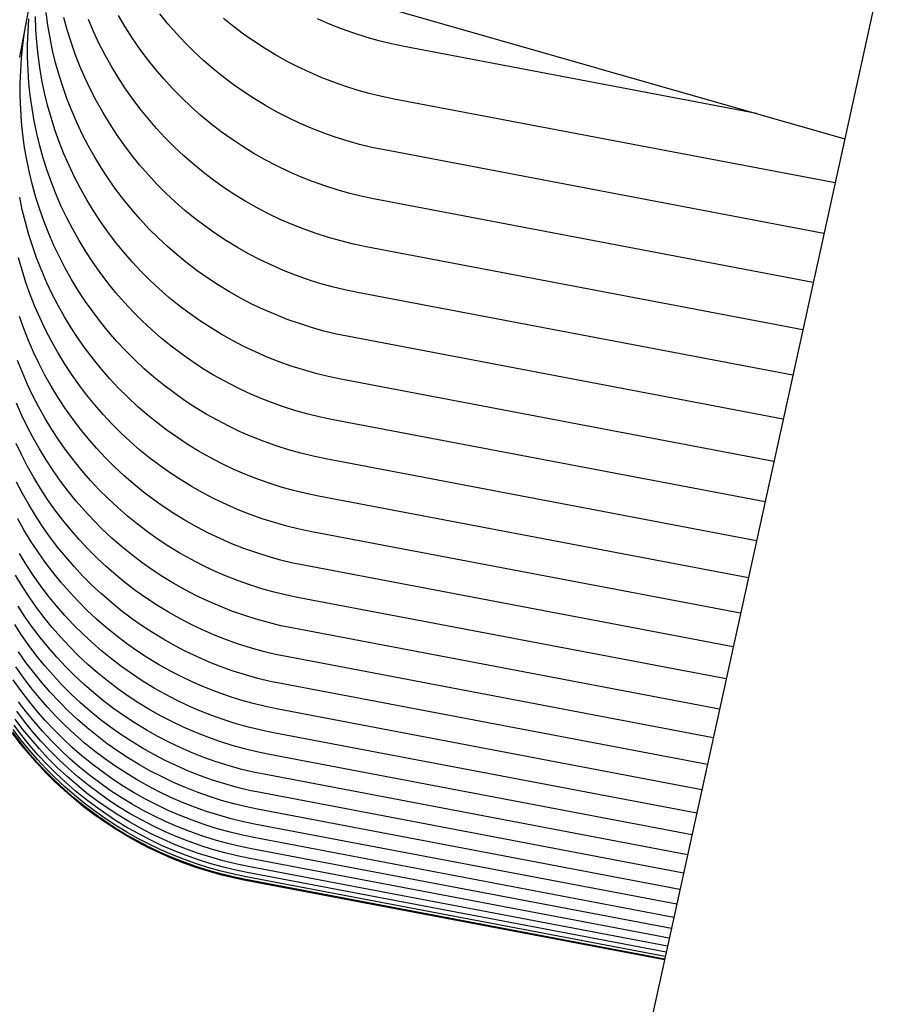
# Model space of a CAD drawing. Header units: millimetres. Extents: x 5000 to 6727, y 0 to 1679.
# Tile 89 of 106: x 6002 to 6041, y 1290 to 1334. Entities that reach past the tile are written whole.
import ezdxf

# ---------------------------------------------------------------- set-up
doc = ezdxf.new("R2010")
doc.units = ezdxf.units.MM
doc.layers.add('Make2D$Sichtbar$Kurven', color=18, linetype='Continuous', true_color=0x000000)

msp = doc.modelspace()

# ---------------------------------------------------------------- linework, layer by layer
at = {"layer": 'Make2D$Sichtbar$Kurven', "color": 18, "lineweight": -3, "true_color": 0x000000}
for p, q in [((6094.908, 1583.433), (5981.499, 1066.52)), ((6010.586, 1336.478), (6038.947, 1328.364)), ((6002.479, 1333.67), (6002.809, 1335.41)), ((6002.162, 1332.005), (6002.479, 1333.67)), ((6002.382, 1333.106), (6002.479, 1333.67)), ((6002.537, 1333.141), (6002.576, 1333.711)), ((6002.882, 1333.242), (6002.863, 1333.814)), ((6003.417, 1333.428), (6003.339, 1333.995)), ((6004.278, 1333.221), (6004.126, 1333.774)), ((6005.451, 1333.146), (6005.225, 1333.674)), ((6006.861, 1333.36), (6006.566, 1333.86)), ((6008.772, 1333.49), (6008.412, 1333.931)), ((6011.69, 1333.374), (6011.248, 1333.73)), ((6015.97, 1333.476), (6015.439, 1333.71)), ((6002.921, 1332.671), (6002.882, 1333.242)), ((6003.514, 1332.865), (6003.417, 1333.428)), ((6004.45, 1332.674), (6004.278, 1333.221)), ((6007.173, 1332.87), (6006.861, 1333.36)), ((6009.148, 1333.062), (6008.772, 1333.49)), ((6012.143, 1333.033), (6011.69, 1333.374)), ((6016.51, 1333.262), (6015.97, 1333.476)), ((6017.057, 1333.066), (6016.51, 1333.262)), ((6002.304, 1332.539), (6002.382, 1333.106)), ((6002.517, 1332.569), (6002.537, 1333.141)), ((6003.631, 1332.305), (6003.514, 1332.865)), ((6005.696, 1332.625), (6005.451, 1333.146)), ((6007.503, 1332.392), (6007.173, 1332.87)), ((6009.538, 1332.647), (6009.148, 1333.062)), ((6012.607, 1332.707), (6012.143, 1333.033)), ((6017.61, 1332.889), (6017.057, 1333.066)), ((6018.169, 1332.732), (6017.61, 1332.889)), ((6002.245, 1331.971), (6002.304, 1332.539)), ((6002.517, 1331.997), (6002.517, 1332.569)), ((6002.98, 1332.102), (6002.921, 1332.671)), ((6004.641, 1332.133), (6004.45, 1332.674)), ((6005.958, 1332.114), (6005.696, 1332.625)), ((6007.848, 1331.925), (6007.503, 1332.392)), ((6009.942, 1332.245), (6009.538, 1332.647)), ((6013.083, 1332.398), (6012.607, 1332.707)), ((6013.568, 1332.105), (6013.083, 1332.398)), ((6018.733, 1332.594), (6018.169, 1332.732)), ((6019.302, 1332.476), (6018.733, 1332.594)), ((6035.019, 1329.488), (6019.302, 1332.476)), ((6002.206, 1331.4), (6002.245, 1331.971)), ((6002.537, 1331.425), (6002.517, 1331.997)), ((6003.058, 1331.536), (6002.98, 1332.102)), ((6003.766, 1331.749), (6003.631, 1332.305)), ((6004.849, 1331.598), (6004.641, 1332.133)), ((6006.237, 1331.611), (6005.958, 1332.114)), ((6008.21, 1331.47), (6007.848, 1331.925)), ((6010.359, 1331.857), (6009.942, 1332.245)), ((6014.063, 1331.828), (6013.568, 1332.105)), ((6003.155, 1330.972), (6003.058, 1331.536)), ((6003.921, 1331.198), (6003.766, 1331.749)), ((6005.076, 1331.071), (6004.849, 1331.598)), ((6006.534, 1331.119), (6006.237, 1331.611)), ((6008.587, 1331.028), (6008.21, 1331.47)), ((6010.789, 1331.484), (6010.359, 1331.857)), ((6011.231, 1331.125), (6010.789, 1331.484)), ((6014.567, 1331.568), (6014.063, 1331.828)), ((6015.08, 1331.326), (6014.567, 1331.568)), ((6002.187, 1330.828), (6002.206, 1331.4)), ((6002.576, 1330.855), (6002.537, 1331.425)), ((6004.094, 1330.653), (6003.921, 1331.198)), ((6005.321, 1330.553), (6005.076, 1331.071)), ((6006.847, 1330.637), (6006.534, 1331.119)), ((6008.979, 1330.6), (6008.587, 1331.028)), ((6011.686, 1330.782), (6011.231, 1331.125)), ((6015.6, 1331.101), (6015.08, 1331.326)), ((6016.128, 1330.894), (6015.6, 1331.101)), ((6002.187, 1330.256), (6002.187, 1330.828)), ((6002.634, 1330.286), (6002.576, 1330.855)), ((6003.271, 1330.412), (6003.155, 1330.972)), ((6004.285, 1330.114), (6004.094, 1330.653)), ((6007.177, 1330.166), (6006.847, 1330.637)), ((6009.386, 1330.185), (6008.979, 1330.6)), ((6012.152, 1330.454), (6011.686, 1330.782)), ((6016.663, 1330.705), (6016.128, 1330.894)), ((6017.204, 1330.533), (6016.663, 1330.705)), ((6002.206, 1329.685), (6002.187, 1330.256)), ((6002.712, 1329.719), (6002.634, 1330.286)), ((6003.406, 1329.857), (6003.271, 1330.412)), ((6005.584, 1330.042), (6005.321, 1330.553)), ((6007.522, 1329.706), (6007.177, 1330.166)), ((6009.807, 1329.785), (6009.386, 1330.185)), ((6012.628, 1330.143), (6012.152, 1330.454)), ((6013.115, 1329.848), (6012.628, 1330.143)), ((6017.75, 1330.381), (6017.204, 1330.533)), ((6018.301, 1330.247), (6017.75, 1330.381)), ((6018.856, 1330.131), (6018.301, 1330.247)), ((6038.514, 1326.395), (6018.856, 1330.131)), ((6002.245, 1329.114), (6002.206, 1329.685)), ((6002.809, 1329.156), (6002.712, 1329.719)), ((6003.561, 1329.306), (6003.406, 1329.857)), ((6004.495, 1329.582), (6004.285, 1330.114)), ((6005.863, 1329.542), (6005.584, 1330.042)), ((6007.883, 1329.259), (6007.522, 1329.706)), ((6010.242, 1329.4), (6009.807, 1329.785)), ((6013.612, 1329.569), (6013.115, 1329.848)), ((6003.734, 1328.761), (6003.561, 1329.306)), ((6004.723, 1329.058), (6004.495, 1329.582)), ((6006.16, 1329.051), (6005.863, 1329.542)), ((6008.26, 1328.824), (6007.883, 1329.259)), ((6010.69, 1329.03), (6010.242, 1329.4)), ((6014.118, 1329.308), (6013.612, 1329.569)), ((6014.633, 1329.064), (6014.118, 1329.308)), ((6002.303, 1328.545), (6002.245, 1329.114)), ((6002.926, 1328.596), (6002.809, 1329.156)), ((6004.968, 1328.541), (6004.723, 1329.058)), ((6006.474, 1328.57), (6006.16, 1329.051)), ((6008.651, 1328.403), (6008.26, 1328.824)), ((6011.15, 1328.675), (6010.69, 1329.03)), ((6015.156, 1328.837), (6014.633, 1329.064)), ((6015.686, 1328.629), (6015.156, 1328.837)), ((6002.381, 1327.979), (6002.303, 1328.545)), ((6003.061, 1328.04), (6002.926, 1328.596)), ((6003.925, 1328.222), (6003.734, 1328.761)), ((6005.231, 1328.033), (6004.968, 1328.541)), ((6006.803, 1328.101), (6006.474, 1328.57)), ((6009.056, 1327.995), (6008.651, 1328.403)), ((6011.622, 1328.337), (6011.15, 1328.675)), ((6016.222, 1328.438), (6015.686, 1328.629)), ((6016.765, 1328.266), (6016.222, 1328.438)), ((6002.479, 1327.415), (6002.381, 1327.979)), ((6003.215, 1327.489), (6003.061, 1328.04)), ((6004.135, 1327.69), (6003.925, 1328.222)), ((6005.512, 1327.535), (6005.231, 1328.033)), ((6007.149, 1327.643), (6006.803, 1328.101)), ((6009.475, 1327.601), (6009.056, 1327.995)), ((6012.106, 1328.015), (6011.622, 1328.337)), ((6012.601, 1327.711), (6012.106, 1328.015)), ((6017.314, 1328.113), (6016.765, 1328.266)), ((6017.867, 1327.978), (6017.314, 1328.113)), ((6018.425, 1327.862), (6017.867, 1327.978)), ((6003.388, 1326.944), (6003.215, 1327.489)), ((6004.363, 1327.165), (6004.135, 1327.69)), ((6005.809, 1327.046), (6005.512, 1327.535)), ((6007.51, 1327.197), (6007.149, 1327.643)), ((6009.907, 1327.222), (6009.475, 1327.601)), ((6013.105, 1327.424), (6012.601, 1327.711)), ((6038.02, 1324.137), (6018.425, 1327.862)), ((6002.595, 1326.855), (6002.479, 1327.415)), ((6004.609, 1326.649), (6004.363, 1327.165)), ((6007.886, 1326.763), (6007.51, 1327.197)), ((6010.352, 1326.858), (6009.907, 1327.222)), ((6013.62, 1327.154), (6013.105, 1327.424)), ((6014.144, 1326.902), (6013.62, 1327.154)), ((6002.73, 1326.299), (6002.595, 1326.855)), ((6003.58, 1326.405), (6003.388, 1326.944)), ((6004.872, 1326.141), (6004.609, 1326.649)), ((6006.123, 1326.568), (6005.809, 1327.046)), ((6008.277, 1326.343), (6007.886, 1326.763)), ((6010.81, 1326.51), (6010.352, 1326.858)), ((6014.676, 1326.669), (6014.144, 1326.902)), ((6015.215, 1326.454), (6014.676, 1326.669)), ((6002.885, 1325.749), (6002.73, 1326.299)), ((6003.79, 1325.873), (6003.58, 1326.405)), ((6006.452, 1326.1), (6006.123, 1326.568)), ((6008.682, 1325.937), (6008.277, 1326.343)), ((6011.278, 1326.177), (6010.81, 1326.51)), ((6011.759, 1325.861), (6011.278, 1326.177)), ((6015.762, 1326.258), (6015.215, 1326.454)), ((6016.315, 1326.082), (6015.762, 1326.258)), ((6002.278, 1325.191), (6002.162, 1325.751)), ((6003.058, 1325.203), (6002.885, 1325.749)), ((6004.018, 1325.348), (6003.79, 1325.873)), ((6005.152, 1325.642), (6004.872, 1326.141)), ((6006.798, 1325.645), (6006.452, 1326.1)), ((6009.101, 1325.545), (6008.682, 1325.937)), ((6012.249, 1325.561), (6011.759, 1325.861)), ((6016.875, 1325.924), (6016.315, 1326.082)), ((6017.439, 1325.786), (6016.875, 1325.924)), ((6018.008, 1325.668), (6017.439, 1325.786)), ((6004.263, 1324.832), (6004.018, 1325.348)), ((6005.449, 1325.153), (6005.152, 1325.642)), ((6007.159, 1325.201), (6006.798, 1325.645)), ((6009.532, 1325.167), (6009.101, 1325.545)), ((6012.75, 1325.279), (6012.249, 1325.561)), ((6037.54, 1321.955), (6018.008, 1325.668)), ((6002.414, 1324.635), (6002.278, 1325.191)), ((6003.249, 1324.664), (6003.058, 1325.203)), ((6005.763, 1324.675), (6005.449, 1325.153)), ((6007.535, 1324.77), (6007.159, 1325.201)), ((6009.977, 1324.804), (6009.532, 1325.167)), ((6013.26, 1325.013), (6012.75, 1325.279)), ((6013.779, 1324.766), (6013.26, 1325.013)), ((6002.568, 1324.084), (6002.414, 1324.635)), ((6003.459, 1324.132), (6003.249, 1324.664)), ((6004.526, 1324.324), (6004.263, 1324.832)), ((6006.093, 1324.208), (6005.763, 1324.675)), ((6007.925, 1324.352), (6007.535, 1324.77)), ((6010.433, 1324.457), (6009.977, 1324.804)), ((6010.902, 1324.125), (6010.433, 1324.457)), ((6014.306, 1324.536), (6013.779, 1324.766)), ((6014.84, 1324.325), (6014.306, 1324.536)), ((6002.741, 1323.539), (6002.568, 1324.084)), ((6003.687, 1323.608), (6003.459, 1324.132)), ((6004.807, 1323.825), (6004.526, 1324.324)), ((6006.438, 1323.752), (6006.093, 1324.208)), ((6008.33, 1323.948), (6007.925, 1324.352)), ((6011.381, 1323.81), (6010.902, 1324.125)), ((6015.382, 1324.132), (6014.84, 1324.325)), ((6015.93, 1323.957), (6015.382, 1324.132)), ((6002.933, 1323), (6002.741, 1323.539)), ((6003.932, 1323.091), (6003.687, 1323.608)), ((6005.104, 1323.337), (6004.807, 1323.825)), ((6006.799, 1323.308), (6006.438, 1323.752)), ((6008.748, 1323.557), (6008.33, 1323.948)), ((6009.179, 1323.181), (6008.748, 1323.557)), ((6011.871, 1323.511), (6011.381, 1323.81)), ((6016.483, 1323.802), (6015.93, 1323.957)), ((6017.042, 1323.666), (6016.483, 1323.802)), ((6017.605, 1323.549), (6017.042, 1323.666)), ((6037.078, 1319.847), (6017.605, 1323.549)), ((6005.417, 1322.858), (6005.104, 1323.337)), ((6007.175, 1322.877), (6006.799, 1323.308)), ((6009.622, 1322.82), (6009.179, 1323.181)), ((6012.371, 1323.23), (6011.871, 1323.511)), ((6012.88, 1322.965), (6012.371, 1323.23)), ((6002.266, 1322.496), (6002.112, 1323.047)), ((6003.143, 1322.468), (6002.933, 1323)), ((6004.195, 1322.583), (6003.932, 1323.091)), ((6005.747, 1322.391), (6005.417, 1322.858)), ((6007.565, 1322.459), (6007.175, 1322.877)), ((6010.078, 1322.475), (6009.622, 1322.82)), ((6013.398, 1322.718), (6012.88, 1322.965)), ((6013.924, 1322.489), (6013.398, 1322.718)), ((6002.439, 1321.951), (6002.266, 1322.496)), ((6003.37, 1321.943), (6003.143, 1322.468)), ((6004.476, 1322.085), (6004.195, 1322.583)), ((6006.093, 1321.935), (6005.747, 1322.391)), ((6007.97, 1322.055), (6007.565, 1322.459)), ((6010.545, 1322.145), (6010.078, 1322.475)), ((6014.457, 1322.279), (6013.924, 1322.489)), ((6014.998, 1322.086), (6014.457, 1322.279)), ((6002.631, 1321.412), (6002.439, 1321.951)), ((6003.616, 1321.427), (6003.37, 1321.943)), ((6004.773, 1321.596), (6004.476, 1322.085)), ((6006.454, 1321.492), (6006.093, 1321.935)), ((6008.388, 1321.665), (6007.97, 1322.055)), ((6011.023, 1321.831), (6010.545, 1322.145)), ((6011.512, 1321.534), (6011.023, 1321.831)), ((6015.545, 1321.912), (6014.998, 1322.086)), ((6016.097, 1321.757), (6015.545, 1321.912)), ((6002.841, 1320.88), (6002.631, 1321.412)), ((6003.879, 1320.919), (6003.616, 1321.427)), ((6005.087, 1321.118), (6004.773, 1321.596)), ((6006.83, 1321.061), (6006.454, 1321.492)), ((6008.819, 1321.289), (6008.388, 1321.665)), ((6012.011, 1321.254), (6011.512, 1321.534)), ((6016.655, 1321.621), (6016.097, 1321.757)), ((6017.216, 1321.505), (6016.655, 1321.621)), ((6036.632, 1317.814), (6017.216, 1321.505)), ((6004.159, 1320.42), (6003.879, 1320.919)), ((6005.416, 1320.651), (6005.087, 1321.118)), ((6007.22, 1320.643), (6006.83, 1321.061)), ((6009.262, 1320.928), (6008.819, 1321.289)), ((6009.718, 1320.582), (6009.262, 1320.928)), ((6012.518, 1320.99), (6012.011, 1321.254)), ((6013.035, 1320.745), (6012.518, 1320.99)), ((6003.069, 1320.355), (6002.841, 1320.88)), ((6005.762, 1320.195), (6005.416, 1320.651)), ((6007.624, 1320.238), (6007.22, 1320.643)), ((6010.185, 1320.252), (6009.718, 1320.582)), ((6013.56, 1320.517), (6013.035, 1320.745)), ((6014.092, 1320.307), (6013.56, 1320.517)), ((6002.344, 1319.901), (6002.152, 1320.439)), ((6003.314, 1319.839), (6003.069, 1320.355)), ((6004.457, 1319.932), (6004.159, 1320.42)), ((6006.123, 1319.751), (6005.762, 1320.195)), ((6008.042, 1319.848), (6007.624, 1320.238)), ((6010.664, 1319.939), (6010.185, 1320.252)), ((6014.631, 1320.116), (6014.092, 1320.307)), ((6015.176, 1319.942), (6014.631, 1320.116)), ((6002.553, 1319.368), (6002.344, 1319.901)), ((6003.577, 1319.331), (6003.314, 1319.839)), ((6004.77, 1319.454), (6004.457, 1319.932)), ((6006.499, 1319.32), (6006.123, 1319.751)), ((6008.474, 1319.472), (6008.042, 1319.848)), ((6011.152, 1319.641), (6010.664, 1319.939)), ((6011.651, 1319.361), (6011.152, 1319.641)), ((6015.726, 1319.788), (6015.176, 1319.942)), ((6016.282, 1319.653), (6015.726, 1319.788)), ((6016.842, 1319.536), (6016.282, 1319.653)), ((6002.781, 1318.844), (6002.553, 1319.368)), ((6003.858, 1318.832), (6003.577, 1319.331)), ((6005.1, 1318.986), (6004.77, 1319.454)), ((6006.889, 1318.902), (6006.499, 1319.32)), ((6008.917, 1319.111), (6008.474, 1319.472)), ((6012.159, 1319.098), (6011.651, 1319.361)), ((6036.202, 1315.856), (6016.842, 1319.536)), ((6003.027, 1318.327), (6002.781, 1318.844)), ((6004.155, 1318.344), (6003.858, 1318.832)), ((6005.446, 1318.53), (6005.1, 1318.986)), ((6007.294, 1318.498), (6006.889, 1318.902)), ((6009.373, 1318.765), (6008.917, 1319.111)), ((6009.84, 1318.436), (6009.373, 1318.765)), ((6012.675, 1318.852), (6012.159, 1319.098)), ((6013.2, 1318.624), (6012.675, 1318.852)), ((6002.281, 1317.934), (6002.071, 1318.466)), ((6003.29, 1317.819), (6003.027, 1318.327)), ((6004.468, 1317.865), (6004.155, 1318.344)), ((6005.807, 1318.087), (6005.446, 1318.53)), ((6007.712, 1318.107), (6007.294, 1318.498)), ((6010.318, 1318.122), (6009.84, 1318.436)), ((6013.732, 1318.414), (6013.2, 1318.624)), ((6014.271, 1318.223), (6013.732, 1318.414)), ((6002.508, 1317.409), (6002.281, 1317.934)), ((6004.798, 1317.398), (6004.468, 1317.865)), ((6006.182, 1317.656), (6005.807, 1318.087)), ((6008.143, 1317.731), (6007.712, 1318.107)), ((6010.807, 1317.825), (6010.318, 1318.122)), ((6014.816, 1318.05), (6014.271, 1318.223)), ((6015.367, 1317.896), (6014.816, 1318.05)), ((6015.922, 1317.76), (6015.367, 1317.896)), ((6002.754, 1316.892), (6002.508, 1317.409)), ((6003.57, 1317.321), (6003.29, 1317.819)), ((6005.144, 1316.942), (6004.798, 1317.398)), ((6006.573, 1317.238), (6006.182, 1317.656)), ((6008.586, 1317.37), (6008.143, 1317.731)), ((6011.306, 1317.544), (6010.807, 1317.825)), ((6011.813, 1317.281), (6011.306, 1317.544)), ((6016.482, 1317.644), (6015.922, 1317.76)), ((6035.789, 1313.974), (6016.482, 1317.644)), ((6003.867, 1316.832), (6003.57, 1317.321)), ((6006.977, 1316.833), (6006.573, 1317.238)), ((6009.042, 1317.025), (6008.586, 1317.37)), ((6009.509, 1316.695), (6009.042, 1317.025)), ((6012.33, 1317.036), (6011.813, 1317.281)), ((6012.854, 1316.808), (6012.33, 1317.036)), ((6002.25, 1316.051), (6002.022, 1316.576)), ((6003.017, 1316.385), (6002.754, 1316.892)), ((6004.181, 1316.354), (6003.867, 1316.832)), ((6005.505, 1316.499), (6005.144, 1316.942)), ((6007.395, 1316.443), (6006.977, 1316.833)), ((6009.988, 1316.381), (6009.509, 1316.695)), ((6013.387, 1316.598), (6012.854, 1316.808)), ((6013.925, 1316.406), (6013.387, 1316.598)), ((6003.297, 1315.886), (6003.017, 1316.385)), ((6004.511, 1315.887), (6004.181, 1316.354)), ((6005.881, 1316.068), (6005.505, 1316.499)), ((6007.826, 1316.067), (6007.395, 1316.443)), ((6010.476, 1316.084), (6009.988, 1316.381)), ((6010.975, 1315.804), (6010.476, 1316.084)), ((6014.471, 1316.233), (6013.925, 1316.406)), ((6015.021, 1316.079), (6014.471, 1316.233)), ((6015.577, 1315.943), (6015.021, 1316.079)), ((6002.496, 1315.534), (6002.25, 1316.051)), ((6003.595, 1315.397), (6003.297, 1315.886)), ((6004.856, 1315.431), (6004.511, 1315.887)), ((6006.271, 1315.65), (6005.881, 1316.068)), ((6006.675, 1315.245), (6006.271, 1315.65)), ((6008.27, 1315.706), (6007.826, 1316.067)), ((6008.726, 1315.36), (6008.27, 1315.706)), ((6011.483, 1315.541), (6010.975, 1315.804)), ((6016.137, 1315.827), (6015.577, 1315.943)), ((6035.393, 1312.167), (6016.137, 1315.827)), ((6002.759, 1315.027), (6002.496, 1315.534)), ((6003.908, 1314.919), (6003.595, 1315.397)), ((6005.217, 1314.987), (6004.856, 1315.431)), ((6007.093, 1314.855), (6006.675, 1315.245)), ((6009.193, 1315.031), (6008.726, 1315.36)), ((6011.999, 1315.295), (6011.483, 1315.541)), ((6012.524, 1315.067), (6011.999, 1315.295)), ((6002.252, 1314.253), (6002.007, 1314.77)), ((6003.039, 1314.528), (6002.759, 1315.027)), ((6004.238, 1314.452), (6003.908, 1314.919)), ((6005.593, 1314.556), (6005.217, 1314.987)), ((6007.524, 1314.479), (6007.093, 1314.855)), ((6009.671, 1314.717), (6009.193, 1315.031)), ((6013.056, 1314.857), (6012.524, 1315.067)), ((6013.595, 1314.666), (6013.056, 1314.857)), ((6003.336, 1314.039), (6003.039, 1314.528)), ((6004.584, 1313.996), (6004.238, 1314.452)), ((6005.984, 1314.138), (6005.593, 1314.556)), ((6007.968, 1314.118), (6007.524, 1314.479)), ((6010.16, 1314.42), (6009.671, 1314.717)), ((6010.658, 1314.139), (6010.16, 1314.42)), ((6014.14, 1314.493), (6013.595, 1314.666)), ((6014.69, 1314.338), (6014.14, 1314.493)), ((6015.246, 1314.203), (6014.69, 1314.338)), ((6002.516, 1313.746), (6002.252, 1314.253)), ((6003.65, 1313.561), (6003.336, 1314.039)), ((6004.945, 1313.552), (6004.584, 1313.996)), ((6006.388, 1313.734), (6005.984, 1314.138)), ((6008.424, 1313.772), (6007.968, 1314.118)), ((6011.166, 1313.876), (6010.658, 1314.139)), ((6011.683, 1313.631), (6011.166, 1313.876)), ((6015.806, 1314.086), (6015.246, 1314.203)), ((6035.013, 1310.435), (6015.806, 1314.086)), ((6002.796, 1313.247), (6002.516, 1313.746)), ((6003.98, 1313.094), (6003.65, 1313.561)), ((6005.321, 1313.121), (6004.945, 1313.552)), ((6006.806, 1313.343), (6006.388, 1313.734)), ((6008.891, 1313.443), (6008.424, 1313.772)), ((6009.369, 1313.129), (6008.891, 1313.443)), ((6012.207, 1313.403), (6011.683, 1313.631)), ((6002.287, 1312.541), (6002.024, 1313.049)), ((6003.093, 1312.758), (6002.796, 1313.247)), ((6004.326, 1312.638), (6003.98, 1313.094)), ((6005.711, 1312.703), (6005.321, 1313.121)), ((6007.237, 1312.967), (6006.806, 1313.343)), ((6009.858, 1312.832), (6009.369, 1313.129)), ((6012.739, 1313.193), (6012.207, 1313.403)), ((6013.278, 1313.001), (6012.739, 1313.193)), ((6013.823, 1312.828), (6013.278, 1313.001)), ((6003.407, 1312.28), (6003.093, 1312.758)), ((6004.686, 1312.194), (6004.326, 1312.638)), ((6006.115, 1312.299), (6005.711, 1312.703)), ((6007.681, 1312.606), (6007.237, 1312.967)), ((6008.136, 1312.261), (6007.681, 1312.606)), ((6010.356, 1312.551), (6009.858, 1312.832)), ((6014.374, 1312.674), (6013.823, 1312.828)), ((6014.93, 1312.538), (6014.374, 1312.674)), ((6002.567, 1312.043), (6002.287, 1312.541)), ((6003.736, 1311.813), (6003.407, 1312.28)), ((6005.062, 1311.763), (6004.686, 1312.194)), ((6006.533, 1311.909), (6006.115, 1312.299)), ((6008.604, 1311.931), (6008.136, 1312.261)), ((6010.864, 1312.288), (6010.356, 1312.551)), ((6011.381, 1312.043), (6010.864, 1312.288)), ((6015.49, 1312.422), (6014.93, 1312.538)), ((6034.65, 1308.78), (6015.49, 1312.422)), ((6002.864, 1311.554), (6002.567, 1312.043)), ((6004.082, 1311.357), (6003.736, 1311.813)), ((6005.453, 1311.345), (6005.062, 1311.763)), ((6006.964, 1311.533), (6006.533, 1311.909)), ((6009.082, 1311.617), (6008.604, 1311.931)), ((6011.905, 1311.815), (6011.381, 1312.043)), ((6012.437, 1311.605), (6011.905, 1311.815)), ((6002.353, 1310.916), (6002.072, 1311.415)), ((6003.178, 1311.076), (6002.864, 1311.554)), ((6004.443, 1310.913), (6004.082, 1311.357)), ((6005.857, 1310.941), (6005.453, 1311.345)), ((6007.408, 1311.172), (6006.964, 1311.533)), ((6009.571, 1311.32), (6009.082, 1311.617)), ((6010.069, 1311.04), (6009.571, 1311.32)), ((6012.976, 1311.413), (6012.437, 1311.605)), ((6013.522, 1311.24), (6012.976, 1311.413)), ((6014.072, 1311.086), (6013.522, 1311.24)), ((6002.65, 1310.427), (6002.353, 1310.916)), ((6003.508, 1310.609), (6003.178, 1311.076)), ((6004.819, 1310.482), (6004.443, 1310.913)), ((6006.275, 1310.55), (6005.857, 1310.941)), ((6007.864, 1310.826), (6007.408, 1311.172)), ((6008.331, 1310.496), (6007.864, 1310.826)), ((6010.577, 1310.777), (6010.069, 1311.04)), ((6014.628, 1310.95), (6014.072, 1311.086)), ((6015.188, 1310.834), (6014.628, 1310.95)), ((6034.304, 1307.2), (6015.188, 1310.834)), ((6002.964, 1309.949), (6002.65, 1310.427)), ((6003.853, 1310.153), (6003.508, 1310.609)), ((6005.209, 1310.064), (6004.819, 1310.482)), ((6006.706, 1310.175), (6006.275, 1310.55)), ((6008.809, 1310.182), (6008.331, 1310.496)), ((6011.093, 1310.531), (6010.577, 1310.777)), ((6011.618, 1310.303), (6011.093, 1310.531)), ((6003.293, 1309.482), (6002.964, 1309.949)), ((6004.214, 1309.709), (6003.853, 1310.153)), ((6005.614, 1309.66), (6005.209, 1310.064)), ((6007.15, 1309.814), (6006.706, 1310.175)), ((6009.298, 1309.885), (6008.809, 1310.182)), ((6012.15, 1310.093), (6011.618, 1310.303)), ((6012.689, 1309.902), (6012.15, 1310.093)), ((6002.45, 1309.378), (6002.153, 1309.866)), ((6004.59, 1309.278), (6004.214, 1309.709)), ((6006.032, 1309.269), (6005.614, 1309.66)), ((6007.606, 1309.468), (6007.15, 1309.814)), ((6009.796, 1309.605), (6009.298, 1309.885)), ((6010.304, 1309.342), (6009.796, 1309.605)), ((6013.234, 1309.729), (6012.689, 1309.902)), ((6013.785, 1309.574), (6013.234, 1309.729)), ((6014.341, 1309.439), (6013.785, 1309.574)), ((6002.764, 1308.9), (6002.45, 1309.378)), ((6003.639, 1309.026), (6003.293, 1309.482)), ((6004.98, 1308.86), (6004.59, 1309.278)), ((6006.463, 1308.893), (6006.032, 1309.269)), ((6008.073, 1309.138), (6007.606, 1309.468)), ((6008.551, 1308.824), (6008.073, 1309.138)), ((6010.821, 1309.096), (6010.304, 1309.342)), ((6011.345, 1308.868), (6010.821, 1309.096)), ((6014.901, 1309.323), (6014.341, 1309.439)), ((6033.974, 1305.697), (6014.901, 1309.323)), ((6002.266, 1308.406), (6001.968, 1308.894)), ((6003.094, 1308.432), (6002.764, 1308.9)), ((6004, 1308.582), (6003.639, 1309.026)), ((6005.385, 1308.456), (6004.98, 1308.86)), ((6006.906, 1308.532), (6006.463, 1308.893)), ((6009.04, 1308.527), (6008.551, 1308.824)), ((6011.877, 1308.658), (6011.345, 1308.868)), ((6012.416, 1308.467), (6011.877, 1308.658)), ((6002.579, 1307.927), (6002.266, 1308.406)), ((6003.439, 1307.977), (6003.094, 1308.432)), ((6004.376, 1308.151), (6004, 1308.582)), ((6005.803, 1308.065), (6005.385, 1308.456)), ((6007.362, 1308.187), (6006.906, 1308.532)), ((6007.829, 1307.857), (6007.362, 1308.187)), ((6009.538, 1308.247), (6009.04, 1308.527)), ((6010.046, 1307.984), (6009.538, 1308.247)), ((6012.961, 1308.294), (6012.416, 1308.467)), ((6013.512, 1308.14), (6012.961, 1308.294)), ((6002.909, 1307.46), (6002.579, 1307.927)), ((6003.8, 1307.533), (6003.439, 1307.977)), ((6004.766, 1307.733), (6004.376, 1308.151)), ((6005.171, 1307.329), (6004.766, 1307.733)), ((6006.234, 1307.689), (6005.803, 1308.065)), ((6008.308, 1307.543), (6007.829, 1307.857)), ((6010.563, 1307.738), (6010.046, 1307.984)), ((6011.087, 1307.51), (6010.563, 1307.738)), ((6014.068, 1308.004), (6013.512, 1308.14)), ((6014.628, 1307.888), (6014.068, 1308.004)), ((6033.66, 1304.27), (6014.628, 1307.888)), ((6002.409, 1307.032), (6002.095, 1307.511)), ((6003.255, 1307.004), (6002.909, 1307.46)), ((6004.176, 1307.102), (6003.8, 1307.533)), ((6005.589, 1306.938), (6005.171, 1307.329)), ((6006.677, 1307.328), (6006.234, 1307.689)), ((6007.133, 1306.983), (6006.677, 1307.328)), ((6008.796, 1307.246), (6008.308, 1307.543)), ((6011.619, 1307.3), (6011.087, 1307.51)), ((6012.158, 1307.109), (6011.619, 1307.3)), ((6002.739, 1306.565), (6002.409, 1307.032)), ((6003.616, 1306.561), (6003.255, 1307.004)), ((6004.567, 1306.684), (6004.176, 1307.102)), ((6006.02, 1306.563), (6005.589, 1306.938)), ((6007.6, 1306.653), (6007.133, 1306.983)), ((6009.295, 1306.966), (6008.796, 1307.246)), ((6009.803, 1306.703), (6009.295, 1306.966)), ((6012.703, 1306.936), (6012.158, 1307.109)), ((6013.254, 1306.781), (6012.703, 1306.936)), ((6002.254, 1306.215), (6001.94, 1306.693)), ((6003.085, 1306.109), (6002.739, 1306.565)), ((6003.991, 1306.129), (6003.616, 1306.561)), ((6004.971, 1306.279), (6004.567, 1306.684)), ((6006.463, 1306.202), (6006.02, 1306.563)), ((6008.079, 1306.339), (6007.6, 1306.653)), ((6010.319, 1306.457), (6009.803, 1306.703)), ((6010.844, 1306.229), (6010.319, 1306.457)), ((6013.81, 1306.646), (6013.254, 1306.781)), ((6014.37, 1306.53), (6013.81, 1306.646)), ((6033.364, 1302.919), (6014.37, 1306.53)), ((6002.584, 1305.748), (6002.254, 1306.215)), ((6003.445, 1305.666), (6003.085, 1306.109)), ((6004.382, 1305.711), (6003.991, 1306.129)), ((6005.389, 1305.889), (6004.971, 1306.279)), ((6006.919, 1305.856), (6006.463, 1306.202)), ((6008.567, 1306.042), (6008.079, 1306.339)), ((6009.066, 1305.762), (6008.567, 1306.042)), ((6011.376, 1306.019), (6010.844, 1306.229)), ((6011.915, 1305.828), (6011.376, 1306.019)), ((6002.929, 1305.292), (6002.584, 1305.748)), ((6003.821, 1305.235), (6003.445, 1305.666)), ((6004.786, 1305.307), (6004.382, 1305.711)), ((6005.82, 1305.513), (6005.389, 1305.889)), ((6007.386, 1305.526), (6006.919, 1305.856)), ((6009.574, 1305.499), (6009.066, 1305.762)), ((6012.46, 1305.655), (6011.915, 1305.828)), ((6013.011, 1305.5), (6012.46, 1305.655)), ((6002.443, 1305.008), (6002.113, 1305.475)), ((6003.29, 1304.848), (6002.929, 1305.292)), ((6004.212, 1304.817), (6003.821, 1305.235)), ((6005.204, 1304.917), (6004.786, 1305.307)), ((6006.264, 1305.152), (6005.82, 1305.513)), ((6006.719, 1304.806), (6006.264, 1305.152)), ((6007.864, 1305.212), (6007.386, 1305.526)), ((6008.353, 1304.915), (6007.864, 1305.212)), ((6010.09, 1305.253), (6009.574, 1305.499)), ((6010.615, 1305.025), (6010.09, 1305.253)), ((6013.566, 1305.365), (6013.011, 1305.5)), ((6014.126, 1305.249), (6013.566, 1305.365)), ((6033.084, 1301.645), (6014.126, 1305.249)), ((6002.317, 1304.346), (6001.987, 1304.813)), ((6002.789, 1304.552), (6002.443, 1305.008)), ((6003.666, 1304.417), (6003.29, 1304.848)), ((6004.616, 1304.412), (6004.212, 1304.817)), ((6005.635, 1304.541), (6005.204, 1304.917)), ((6007.187, 1304.477), (6006.719, 1304.806)), ((6008.852, 1304.635), (6008.353, 1304.915)), ((6011.147, 1304.815), (6010.615, 1305.025)), ((6011.686, 1304.624), (6011.147, 1304.815)), ((6002.206, 1303.762), (6001.876, 1304.229)), ((6002.663, 1303.89), (6002.317, 1304.346)), ((6003.15, 1304.109), (6002.789, 1304.552)), ((6004.056, 1303.999), (6003.666, 1304.417)), ((6005.034, 1304.022), (6004.616, 1304.412)), ((6006.079, 1304.18), (6005.635, 1304.541)), ((6007.665, 1304.163), (6007.187, 1304.477)), ((6009.36, 1304.372), (6008.852, 1304.635)), ((6009.876, 1304.126), (6009.36, 1304.372)), ((6012.231, 1304.451), (6011.686, 1304.624)), ((6012.782, 1304.296), (6012.231, 1304.451)), ((6013.337, 1304.161), (6012.782, 1304.296)), ((6003.024, 1303.447), (6002.663, 1303.89)), ((6003.525, 1303.678), (6003.15, 1304.109)), ((6004.461, 1303.595), (6004.056, 1303.999)), ((6005.465, 1303.646), (6005.034, 1304.022)), ((6006.535, 1303.834), (6006.079, 1304.18)), ((6007.002, 1303.504), (6006.535, 1303.834)), ((6008.154, 1303.866), (6007.665, 1304.163)), ((6008.652, 1303.585), (6008.154, 1303.866)), ((6010.401, 1303.898), (6009.876, 1304.126)), ((6010.933, 1303.688), (6010.401, 1303.898)), ((6013.897, 1304.045), (6013.337, 1304.161)), ((6032.822, 1300.447), (6013.897, 1304.045)), ((6002.552, 1303.306), (6002.206, 1303.762)), ((6003.4, 1303.016), (6003.024, 1303.447)), ((6003.916, 1303.26), (6003.525, 1303.678)), ((6004.879, 1303.205), (6004.461, 1303.595)), ((6005.909, 1303.285), (6005.465, 1303.646)), ((6007.48, 1303.191), (6007.002, 1303.504)), ((6009.16, 1303.322), (6008.652, 1303.585)), ((6011.472, 1303.497), (6010.933, 1303.688)), ((6012.017, 1303.324), (6011.472, 1303.497)), ((6002.455, 1302.8), (6002.11, 1303.256)), ((6002.913, 1302.863), (6002.552, 1303.306)), ((6003.79, 1302.598), (6003.4, 1303.016)), ((6004.32, 1302.855), (6003.916, 1303.26)), ((6005.31, 1302.829), (6004.879, 1303.205)), ((6006.365, 1302.939), (6005.909, 1303.285)), ((6006.832, 1302.609), (6006.365, 1302.939)), ((6007.969, 1302.893), (6007.48, 1303.191)), ((6009.677, 1303.077), (6009.16, 1303.322)), ((6010.201, 1302.849), (6009.677, 1303.077)), ((6012.567, 1303.169), (6012.017, 1303.324)), ((6013.123, 1303.034), (6012.567, 1303.169)), ((6013.683, 1302.918), (6013.123, 1303.034)), ((6032.576, 1299.326), (6013.683, 1302.918)), ((6002.307, 1302.02), (6001.962, 1302.476)), ((6002.374, 1302.371), (6002.028, 1302.827)), ((6002.816, 1302.356), (6002.455, 1302.8)), ((6003.289, 1302.431), (6002.913, 1302.863)), ((6004.194, 1302.193), (6003.79, 1302.598)), ((6004.738, 1302.465), (6004.32, 1302.855)), ((6005.169, 1302.089), (6004.738, 1302.465)), ((6005.754, 1302.468), (6005.31, 1302.829)), ((6006.209, 1302.122), (6005.754, 1302.468)), ((6007.31, 1302.296), (6006.832, 1302.609)), ((6008.467, 1302.613), (6007.969, 1302.893)), ((6008.975, 1302.35), (6008.467, 1302.613)), ((6010.733, 1302.639), (6010.201, 1302.849)), ((6011.272, 1302.447), (6010.733, 1302.639)), ((6002.255, 1301.748), (6001.91, 1302.203)), ((6002.668, 1301.577), (6002.307, 1302.02)), ((6002.735, 1301.927), (6002.374, 1302.371)), ((6003.192, 1301.925), (6002.816, 1302.356)), ((6003.679, 1302.013), (6003.289, 1302.431)), ((6004.612, 1301.803), (6004.194, 1302.193)), ((6005.613, 1301.728), (6005.169, 1302.089)), ((6006.676, 1301.792), (6006.209, 1302.122)), ((6007.799, 1301.999), (6007.31, 1302.296)), ((6009.492, 1302.104), (6008.975, 1302.35)), ((6010.016, 1301.876), (6009.492, 1302.104)), ((6011.817, 1302.274), (6011.272, 1302.447)), ((6012.368, 1302.12), (6011.817, 1302.274)), ((6012.924, 1301.984), (6012.368, 1302.12)), ((6002.189, 1301.397), (6001.843, 1301.852)), ((6002.196, 1301.436), (6001.851, 1301.891)), ((6002.218, 1301.553), (6001.873, 1302.008)), ((6002.616, 1301.304), (6002.255, 1301.748)), ((6003.111, 1301.496), (6002.735, 1301.927)), ((6003.583, 1301.507), (6003.192, 1301.925)), ((6004.083, 1301.609), (6003.679, 1302.013)), ((6004.501, 1301.219), (6004.083, 1301.609)), ((6005.043, 1301.427), (6004.612, 1301.803)), ((6006.069, 1301.382), (6005.613, 1301.728)), ((6007.155, 1301.478), (6006.676, 1301.792)), ((6008.297, 1301.718), (6007.799, 1301.999)), ((6008.805, 1301.455), (6008.297, 1301.718)), ((6010.548, 1301.667), (6010.016, 1301.876)), ((6011.087, 1301.475), (6010.548, 1301.667)), ((6013.484, 1301.868), (6012.924, 1301.984)), ((6032.347, 1298.282), (6013.484, 1301.868)), ((6002.55, 1300.953), (6002.189, 1301.397)), ((6002.557, 1300.992), (6002.196, 1301.436)), ((6002.579, 1301.109), (6002.218, 1301.553)), ((6002.992, 1300.873), (6002.616, 1301.304)), ((6003.044, 1301.146), (6002.668, 1301.577)), ((6003.434, 1300.728), (6003.044, 1301.146)), ((6003.501, 1301.078), (6003.111, 1301.496)), ((6003.987, 1301.103), (6003.583, 1301.507)), ((6004.932, 1300.843), (6004.501, 1301.219)), ((6005.487, 1301.066), (6005.043, 1301.427)), ((6006.536, 1301.053), (6006.069, 1301.382)), ((6007.643, 1301.181), (6007.155, 1301.478)), ((6008.142, 1300.901), (6007.643, 1301.181)), ((6009.322, 1301.209), (6008.805, 1301.455)), ((6009.846, 1300.982), (6009.322, 1301.209)), ((6011.632, 1301.302), (6011.087, 1301.475)), ((6012.183, 1301.148), (6011.632, 1301.302)), ((6012.739, 1301.012), (6012.183, 1301.148)), ((6002.926, 1300.522), (6002.55, 1300.953)), ((6002.933, 1300.561), (6002.557, 1300.992)), ((6002.955, 1300.678), (6002.579, 1301.109)), ((6003.383, 1300.455), (6002.992, 1300.873)), ((6003.839, 1300.323), (6003.434, 1300.728)), ((6003.906, 1300.674), (6003.501, 1301.078)), ((6004.405, 1300.712), (6003.987, 1301.103)), ((6004.836, 1300.336), (6004.405, 1300.712)), ((6005.376, 1300.482), (6004.932, 1300.843)), ((6005.943, 1300.72), (6005.487, 1301.066)), ((6006.41, 1300.391), (6005.943, 1300.72)), ((6007.014, 1300.739), (6006.536, 1301.053)), ((6007.503, 1300.442), (6007.014, 1300.739)), ((6008.65, 1300.638), (6008.142, 1300.901)), ((6010.378, 1300.772), (6009.846, 1300.982)), ((6010.917, 1300.58), (6010.378, 1300.772)), ((6013.299, 1300.896), (6012.739, 1301.012)), ((6032.135, 1297.315), (6013.299, 1300.896)), ((6003.316, 1300.104), (6002.926, 1300.522)), ((6003.323, 1300.143), (6002.933, 1300.561)), ((6003.346, 1300.26), (6002.955, 1300.678)), ((6003.787, 1300.05), (6003.383, 1300.455)), ((6004.257, 1299.933), (6003.839, 1300.323)), ((6004.324, 1300.284), (6003.906, 1300.674)), ((6004.755, 1299.908), (6004.324, 1300.284)), ((6005.28, 1299.975), (6004.836, 1300.336)), ((6005.832, 1300.136), (6005.376, 1300.482)), ((6006.888, 1300.077), (6006.41, 1300.391)), ((6008.001, 1300.161), (6007.503, 1300.442)), ((6009.166, 1300.392), (6008.65, 1300.638)), ((6009.691, 1300.164), (6009.166, 1300.392)), ((6011.462, 1300.407), (6010.917, 1300.58)), ((6012.013, 1300.253), (6011.462, 1300.407)), ((6003.72, 1299.699), (6003.316, 1300.104)), ((6003.728, 1299.738), (6003.323, 1300.143)), ((6003.75, 1299.855), (6003.346, 1300.26)), ((6004.168, 1299.465), (6003.75, 1299.855)), ((6004.205, 1299.66), (6003.787, 1300.05)), ((6004.688, 1299.557), (6004.257, 1299.933)), ((6005.198, 1299.547), (6004.755, 1299.908)), ((6005.735, 1299.63), (6005.28, 1299.975)), ((6006.299, 1299.806), (6005.832, 1300.136)), ((6007.377, 1299.78), (6006.888, 1300.077)), ((6008.509, 1299.898), (6008.001, 1300.161)), ((6009.026, 1299.652), (6008.509, 1299.898)), ((6010.223, 1299.954), (6009.691, 1300.164)), ((6010.762, 1299.763), (6010.223, 1299.954)), ((6012.569, 1300.117), (6012.013, 1300.253)), ((6013.129, 1300.001), (6012.569, 1300.117)), ((6031.939, 1296.425), (6013.129, 1300.001)), ((6004.138, 1299.309), (6003.72, 1299.699)), ((6004.146, 1299.348), (6003.728, 1299.738)), ((6004.599, 1299.089), (6004.168, 1299.465)), ((6004.636, 1299.284), (6004.205, 1299.66)), ((6005.132, 1299.196), (6004.688, 1299.557)), ((6005.654, 1299.201), (6005.198, 1299.547)), ((6006.203, 1299.3), (6005.735, 1299.63)), ((6006.777, 1299.493), (6006.299, 1299.806)), ((6007.266, 1299.195), (6006.777, 1299.493)), ((6007.875, 1299.499), (6007.377, 1299.78)), ((6008.383, 1299.236), (6007.875, 1299.499)), ((6009.55, 1299.425), (6009.026, 1299.652)), ((6010.082, 1299.215), (6009.55, 1299.425)), ((6011.307, 1299.59), (6010.762, 1299.763)), ((6011.858, 1299.436), (6011.307, 1299.59)), ((6012.413, 1299.3), (6011.858, 1299.436)), ((6004.569, 1298.933), (6004.138, 1299.309)), ((6004.577, 1298.972), (6004.146, 1299.348)), ((6005.02, 1298.611), (6004.577, 1298.972)), ((6005.043, 1298.728), (6004.599, 1299.089)), ((6005.08, 1298.923), (6004.636, 1299.284)), ((6005.587, 1298.85), (6005.132, 1299.196)), ((6006.121, 1298.871), (6005.654, 1299.201)), ((6006.681, 1298.986), (6006.203, 1299.3)), ((6007.17, 1298.689), (6006.681, 1298.986)), ((6007.764, 1298.915), (6007.266, 1299.195)), ((6008.9, 1298.99), (6008.383, 1299.236)), ((6009.424, 1298.763), (6008.9, 1298.99)), ((6010.621, 1299.023), (6010.082, 1299.215)), ((6011.166, 1298.85), (6010.621, 1299.023)), ((6012.973, 1299.184), (6012.413, 1299.3)), ((6031.761, 1295.612), (6012.973, 1299.184)), ((6005.013, 1298.572), (6004.569, 1298.933)), ((6005.469, 1298.227), (6005.013, 1298.572)), ((6005.476, 1298.266), (6005.02, 1298.611)), ((6005.498, 1298.383), (6005.043, 1298.728)), ((6005.535, 1298.577), (6005.08, 1298.923)), ((6006.003, 1298.248), (6005.535, 1298.577)), ((6006.055, 1298.52), (6005.587, 1298.85)), ((6006.533, 1298.207), (6006.055, 1298.52)), ((6006.599, 1298.558), (6006.121, 1298.871)), ((6007.088, 1298.26), (6006.599, 1298.558)), ((6007.668, 1298.409), (6007.17, 1298.689)), ((6008.272, 1298.652), (6007.764, 1298.915)), ((6008.789, 1298.406), (6008.272, 1298.652)), ((6009.956, 1298.553), (6009.424, 1298.763)), ((6010.495, 1298.361), (6009.956, 1298.553)), ((6011.717, 1298.696), (6011.166, 1298.85)), ((6012.273, 1298.56), (6011.717, 1298.696)), ((6012.833, 1298.444), (6012.273, 1298.56)), ((6005.936, 1297.897), (6005.469, 1298.227)), ((6005.943, 1297.936), (6005.476, 1298.266)), ((6005.966, 1298.053), (6005.498, 1298.383)), ((6006.481, 1297.934), (6006.003, 1298.248)), ((6007.021, 1297.91), (6006.533, 1298.207)), ((6007.587, 1297.98), (6007.088, 1298.26)), ((6008.176, 1298.145), (6007.668, 1298.409)), ((6008.692, 1297.9), (6008.176, 1298.145)), ((6009.313, 1298.178), (6008.789, 1298.406)), ((6009.845, 1297.969), (6009.313, 1298.178)), ((6011.041, 1298.188), (6010.495, 1298.361)), ((6011.591, 1298.034), (6011.041, 1298.188)), ((6031.6, 1294.877), (6012.833, 1298.444)), ((6006.414, 1297.583), (6005.936, 1297.897)), ((6006.422, 1297.622), (6005.943, 1297.936)), ((6006.444, 1297.739), (6005.966, 1298.053)), ((6006.933, 1297.442), (6006.444, 1297.739)), ((6006.97, 1297.637), (6006.481, 1297.934)), ((6007.468, 1297.356), (6006.97, 1297.637)), ((6007.52, 1297.629), (6007.021, 1297.91)), ((6008.028, 1297.366), (6007.52, 1297.629)), ((6008.095, 1297.717), (6007.587, 1297.98)), ((6008.611, 1297.471), (6008.095, 1297.717)), ((6009.217, 1297.672), (6008.692, 1297.9)), ((6009.749, 1297.462), (6009.217, 1297.672)), ((6010.384, 1297.777), (6009.845, 1297.969)), ((6010.929, 1297.604), (6010.384, 1297.777)), ((6012.147, 1297.898), (6011.591, 1298.034)), ((6012.707, 1297.782), (6012.147, 1297.898)), ((6031.455, 1294.218), (6012.707, 1297.782)), ((6006.903, 1297.286), (6006.414, 1297.583)), ((6006.91, 1297.325), (6006.422, 1297.622)), ((6007.401, 1297.006), (6006.903, 1297.286)), ((6007.409, 1297.045), (6006.91, 1297.325)), ((6007.431, 1297.161), (6006.933, 1297.442)), ((6007.976, 1297.093), (6007.468, 1297.356)), ((6008.544, 1297.12), (6008.028, 1297.366)), ((6009.136, 1297.243), (6008.611, 1297.471)), ((6009.668, 1297.033), (6009.136, 1297.243)), ((6010.288, 1297.271), (6009.749, 1297.462)), ((6010.833, 1297.097), (6010.288, 1297.271)), ((6011.48, 1297.45), (6010.929, 1297.604)), ((6012.036, 1297.314), (6011.48, 1297.45)), ((6012.596, 1297.198), (6012.036, 1297.314)), ((6031.328, 1293.637), (6012.596, 1297.198)), ((6007.909, 1296.742), (6007.401, 1297.006)), ((6007.917, 1296.781), (6007.409, 1297.045)), ((6007.939, 1296.898), (6007.431, 1297.161)), ((6008.433, 1296.536), (6007.917, 1296.781)), ((6008.455, 1296.653), (6007.939, 1296.898)), ((6008.492, 1296.848), (6007.976, 1297.093)), ((6009.017, 1296.62), (6008.492, 1296.848)), ((6009.069, 1296.893), (6008.544, 1297.12)), ((6009.601, 1296.683), (6009.069, 1296.893)), ((6010.207, 1296.842), (6009.668, 1297.033)), ((6010.752, 1296.669), (6010.207, 1296.842)), ((6011.384, 1296.943), (6010.833, 1297.097)), ((6011.94, 1296.808), (6011.384, 1296.943)), ((6012.5, 1296.691), (6011.94, 1296.808)), ((6008.426, 1296.497), (6007.909, 1296.742)), ((6008.95, 1296.269), (6008.426, 1296.497)), ((6008.958, 1296.308), (6008.433, 1296.536)), ((6008.98, 1296.425), (6008.455, 1296.653)), ((6009.512, 1296.215), (6008.98, 1296.425)), ((6009.549, 1296.41), (6009.017, 1296.62)), ((6010.088, 1296.218), (6009.549, 1296.41)), ((6010.14, 1296.491), (6009.601, 1296.683)), ((6010.685, 1296.318), (6010.14, 1296.491)), ((6011.236, 1296.164), (6010.685, 1296.318)), ((6011.302, 1296.515), (6010.752, 1296.669)), ((6011.858, 1296.379), (6011.302, 1296.515)), ((6012.418, 1296.263), (6011.858, 1296.379)), ((6031.217, 1293.133), (6012.5, 1296.691)), ((6009.482, 1296.059), (6008.95, 1296.269)), ((6009.49, 1296.098), (6008.958, 1296.308)), ((6010.021, 1295.867), (6009.482, 1296.059)), ((6010.029, 1295.906), (6009.49, 1296.098)), ((6010.051, 1296.023), (6009.512, 1296.215)), ((6010.574, 1295.733), (6010.029, 1295.906)), ((6010.596, 1295.85), (6010.051, 1296.023)), ((6010.633, 1296.045), (6010.088, 1296.218)), ((6011.184, 1295.891), (6010.633, 1296.045)), ((6011.74, 1295.756), (6011.184, 1295.891)), ((6011.791, 1296.028), (6011.236, 1296.164)), ((6012.351, 1295.912), (6011.791, 1296.028)), ((6031.047, 1292.358), (6012.351, 1295.912)), ((6031.124, 1292.707), (6012.418, 1296.263)), ((6010.566, 1295.694), (6010.021, 1295.867)), ((6011.117, 1295.54), (6010.566, 1295.694)), ((6011.125, 1295.579), (6010.574, 1295.733)), ((6011.147, 1295.696), (6010.596, 1295.85)), ((6011.673, 1295.405), (6011.117, 1295.54)), ((6011.68, 1295.444), (6011.125, 1295.579)), ((6011.703, 1295.561), (6011.147, 1295.696)), ((6012.24, 1295.327), (6011.68, 1295.444)), ((6012.263, 1295.444), (6011.703, 1295.561)), ((6012.3, 1295.639), (6011.74, 1295.756)), ((6030.945, 1291.893), (6012.263, 1295.444)), ((6030.988, 1292.087), (6012.3, 1295.639)), ((6012.233, 1295.288), (6011.673, 1295.405)), ((6030.911, 1291.738), (6012.233, 1295.288)), ((6030.919, 1291.777), (6012.24, 1295.327))]:
    msp.add_line(p, q, dxfattribs=at)

doc.saveas('drawing.dxf')
